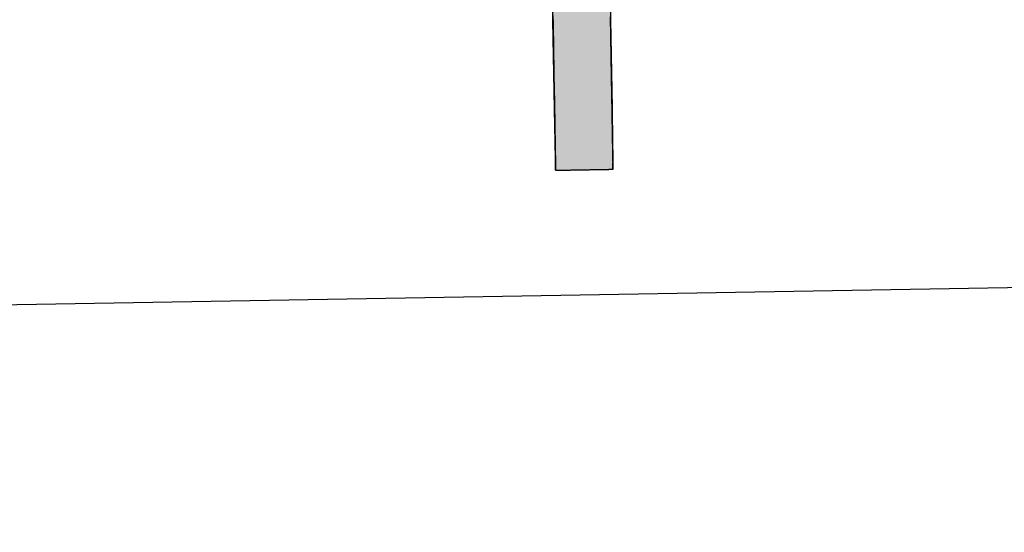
# Model space of a CAD drawing. Extents: x 562 to 7231, y 5567 to 12226.
# Tile 11 of 54: x 3260 to 3370, y 7998 to 8055. Entities that reach past the tile are written whole.
import ezdxf

# ---------------------------------------------------------------- set-up
doc = ezdxf.new("R2010")
doc.units = 0
doc.layers.get('0').update_dxf_attribs({"linetype": 'CONTINUOUS'})
doc.layers.add('LOGO', color=7, linetype='CONTINUOUS')

# ---------------------------------------------------------------- blocks, each defined once
blk = doc.blocks.new('*U39')
at = {"layer": 'LOGO', "color": 30, "linetype": 'CONTINUOUS'}
for p, q in [((32.431, 7.589), (33.366, 7.774)), ((33.366, 7.774), (34.533, 7.589)), ((32.091, 7.521), (32.431, 7.589)), ((34.533, 7.589), (34.653, 7.521)), ((29.793, 7.525), (29.803, 7.555)), ((29.793, 7.11), (29.793, 7.525)), ((30.642, 7.555), (30.642, 7.525)), ((30.642, 7.525), (30.642, 7.11)), ((31.467, 7.073), (32.091, 7.521)), ((34.653, 7.521), (35.451, 7.073)), ((29.793, 7.101), (29.793, 7.11)), ((30.642, 7.11), (30.642, 7.101)), ((29.793, 6.344), (29.793, 7.101)), ((30.642, 7.101), (30.642, 6.344)), ((31.259, 6.924), (31.356, 6.994)), ((31.356, 6.994), (31.467, 7.073)), ((35.451, 7.073), (35.519, 6.994)), ((35.519, 6.994), (35.579, 6.924)), ((30.901, 6.517), (31.101, 6.811)), ((31.101, 6.811), (31.153, 6.848)), ((31.153, 6.848), (31.259, 6.924)), ((32.295, 6.811), (31.738, 6.517)), ((32.365, 6.848), (32.295, 6.811)), ((32.79, 6.924), (32.365, 6.848)), ((34.609, 6.644), (33.977, 6.924)), ((35.579, 6.924), (35.819, 6.644)), ((34.996, 6.291), (34.609, 6.644)), ((35.819, 6.644), (36.123, 6.291)), ((30.759, 6.307), (30.901, 6.517)), ((31.738, 6.517), (31.54, 6.307)), ((29.793, 6.285), (29.793, 6.344)), ((30.642, 6.344), (30.643, 6.285)), ((29.793, 6.12), (29.793, 6.285)), ((30.643, 6.285), (30.644, 6.12)), ((30.672, 6.12), (30.759, 6.307)), ((31.54, 6.307), (31.362, 6.12)), ((35.102, 6.194), (34.996, 6.291)), ((35.528, 5.304), (35.102, 6.194)), ((36.123, 6.291), (36.166, 6.194)), ((36.166, 6.194), (36.555, 5.304)), ((29.793, 6.03), (29.793, 6.12)), ((29.793, 5.154), (29.793, 6.03)), ((31.278, 6.03), (30.951, 5.154)), ((31.362, 6.12), (31.278, 6.03)), ((35.701, 4.941), (35.528, 5.304)), ((36.555, 5.304), (36.618, 4.941)), ((29.793, 4.711), (29.793, 5.154)), ((30.951, 5.154), (30.786, 4.711)), ((35.821, 4.219), (35.701, 4.941)), ((36.618, 4.941), (36.742, 4.219)), ((29.793, 3.189), (29.793, 4.711)), ((30.786, 4.711), (30.749, 3.189)), ((35.823, 4.174), (35.821, 4.219)), ((35.84, 3.851), (35.823, 4.174)), ((36.75, 4.174), (36.739, 3.851)), ((36.742, 4.219), (36.75, 4.174)), ((35.84, 3.777), (35.84, 3.851)), ((36.739, 3.851), (36.737, 3.777)), ((35.72, 2.992), (35.84, 3.777)), ((36.737, 3.777), (36.711, 2.992)), ((29.793, 2.379), (29.793, 3.189)), ((30.749, 3.189), (30.992, 2.379)), ((35.62, 2.336), (35.72, 2.992)), ((36.711, 2.992), (36.546, 2.336)), ((29.793, 1.816), (29.793, 2.379)), ((30.992, 2.379), (31.16, 1.816)), ((35.362, 1.903), (35.62, 2.336)), ((36.546, 2.336), (36.438, 1.903)), ((34.921, 1.162), (35.362, 1.903)), ((36.438, 1.903), (36.029, 1.162)), ((29.793, 1.434), (29.793, 1.816)), ((31.16, 1.816), (31.438, 1.434)), ((29.793, 1.253), (29.793, 1.434)), ((30.716, 1.434), (30.716, 1.253)), ((30.869, 1.258), (30.745, 1.434)), ((31.438, 1.434), (31.566, 1.258)), ((29.793, 0.453), (29.793, 1.253)), ((30.716, 1.253), (30.716, 0.453)), ((31.165, 0.839), (30.869, 1.258)), ((31.566, 1.258), (32.124, 0.839)), ((34.658, 0.977), (34.921, 1.162)), ((36.029, 1.162), (35.926, 0.977)), ((34.373, 0.775), (34.658, 0.977)), ((35.926, 0.977), (35.709, 0.775)), ((31.335, 0.598), (31.165, 0.839)), ((32.124, 0.839), (32.847, 0.598)), ((33.683, 0.575), (34.373, 0.775)), ((35.709, 0.775), (35.494, 0.575)), ((31.352, 0.575), (31.335, 0.598)), ((31.451, 0.435), (31.352, 0.575)), ((32.847, 0.598), (33.683, 0.575)), ((35.494, 0.575), (35.343, 0.435)), ((29.793, -0.396), (29.793, 0.453)), ((30.716, 0.453), (30.716, -0.396)), ((31.764, 0.276), (31.451, 0.435)), ((35.343, 0.435), (35.172, 0.276)), ((32.536, -0.114), (31.764, 0.276)), ((35.172, 0.276), (34.225, -0.114)), ((32.674, -0.136), (32.536, -0.114)), ((33.155, -0.214), (32.674, -0.136)), ((34.172, -0.136), (33.587, -0.214)), ((34.225, -0.114), (34.172, -0.136)), ((33.578, -0.215), (33.155, -0.214)), ((33.587, -0.214), (33.578, -0.215)), ((29.793, -0.681), (29.793, -0.396)), ((30.716, -0.396), (30.716, -0.681)), ((29.793, -1.528), (29.793, -0.681)), ((30.716, -0.681), (30.716, -1.528)), ((29.793, -1.816), (29.793, -1.528)), ((30.716, -1.528), (30.716, -1.816)), ((29.793, -2.352), (29.793, -1.816)), ((30.716, -1.816), (30.716, -2.352)), ((29.793, -2.615), (29.793, -2.352)), ((30.716, -2.352), (30.716, -2.615)), ((29.793, -2.767), (29.793, -2.615)), ((30.716, -2.615), (30.707, -2.767)), ((29.793, -2.797), (29.793, -2.767)), ((30.707, -2.767), (30.705, -2.797))]:
    blk.add_line(p, q, dxfattribs=at)
at = {"layer": 'LOGO', "color": 30, "linetype": 'CONTINUOUS', "extrusion": (0, 0, -1)}
for points in [[(-33.366, 7.774), (-34.533, 7.589), (-32.431, 7.589)], [(-32.431, 7.589), (-34.653, 7.521), (-32.091, 7.521)], [(-32.431, 7.589), (-34.533, 7.589), (-34.653, 7.521)], [(-29.803, 7.555), (-30.642, 7.525), (-29.793, 7.525)], [(-29.793, 7.525), (-30.642, 7.11), (-29.793, 7.11)], [(-29.793, 7.525), (-30.642, 7.525), (-30.642, 7.11)], [(-29.803, 7.555), (-30.642, 7.555), (-30.642, 7.525)], [(-32.091, 7.521), (-35.451, 7.073), (-31.467, 7.073)], [(-32.091, 7.521), (-34.653, 7.521), (-35.451, 7.073)], [(-29.793, 7.11), (-30.642, 7.101), (-29.793, 7.101)], [(-29.793, 7.11), (-30.642, 7.11), (-30.642, 7.101)], [(-29.793, 7.101), (-30.642, 6.344), (-29.793, 6.344)], [(-29.793, 7.101), (-30.642, 7.101), (-30.642, 6.344)], [(-31.356, 6.994), (-32.79, 6.924), (-31.259, 6.924)], [(-31.467, 7.073), (-35.519, 6.994), (-31.356, 6.994)], [(-31.356, 6.994), (-33.179, 6.994), (-32.79, 6.924)], [(-31.467, 7.073), (-35.451, 7.073), (-35.519, 6.994)], [(-33.179, 6.994), (-35.579, 6.924), (-33.977, 6.924)], [(-33.179, 6.994), (-35.519, 6.994), (-35.579, 6.924)], [(-31.101, 6.811), (-31.738, 6.517), (-30.901, 6.517)], [(-31.153, 6.848), (-32.295, 6.811), (-31.101, 6.811)], [(-31.101, 6.811), (-32.295, 6.811), (-31.738, 6.517)], [(-31.259, 6.924), (-32.365, 6.848), (-31.153, 6.848)], [(-31.153, 6.848), (-32.365, 6.848), (-32.295, 6.811)], [(-31.259, 6.924), (-32.79, 6.924), (-32.365, 6.848)], [(-33.977, 6.924), (-35.819, 6.644), (-34.609, 6.644)], [(-33.977, 6.924), (-35.579, 6.924), (-35.819, 6.644)], [(-34.609, 6.644), (-36.123, 6.291), (-34.996, 6.291)], [(-34.609, 6.644), (-35.819, 6.644), (-36.123, 6.291)], [(-30.901, 6.517), (-31.54, 6.307), (-30.759, 6.307)], [(-30.901, 6.517), (-31.738, 6.517), (-31.54, 6.307)], [(-29.793, 6.344), (-30.643, 6.285), (-29.793, 6.285)], [(-29.793, 6.344), (-30.642, 6.344), (-30.643, 6.285)], [(-29.793, 6.285), (-30.644, 6.12), (-29.793, 6.12)], [(-29.793, 6.285), (-30.643, 6.285), (-30.644, 6.12)], [(-30.759, 6.307), (-31.362, 6.12), (-30.672, 6.12)], [(-30.759, 6.307), (-31.54, 6.307), (-31.362, 6.12)], [(-34.996, 6.291), (-36.166, 6.194), (-35.102, 6.194)], [(-34.996, 6.291), (-36.123, 6.291), (-36.166, 6.194)], [(-35.102, 6.194), (-36.555, 5.304), (-35.528, 5.304)], [(-35.102, 6.194), (-36.166, 6.194), (-36.555, 5.304)], [(-29.793, 6.12), (-31.278, 6.03), (-29.793, 6.03)], [(-29.793, 6.12), (-31.362, 6.12), (-31.278, 6.03)], [(-29.793, 6.03), (-30.951, 5.154), (-29.793, 5.154)], [(-29.793, 6.03), (-31.278, 6.03), (-30.951, 5.154)], [(-35.528, 5.304), (-36.618, 4.941), (-35.701, 4.941)], [(-35.528, 5.304), (-36.555, 5.304), (-36.618, 4.941)], [(-29.793, 5.154), (-30.786, 4.711), (-29.793, 4.711)], [(-29.793, 5.154), (-30.951, 5.154), (-30.786, 4.711)], [(-35.701, 4.941), (-36.742, 4.219), (-35.821, 4.219)], [(-35.701, 4.941), (-36.618, 4.941), (-36.742, 4.219)], [(-29.793, 4.711), (-30.749, 3.189), (-29.793, 3.189)], [(-29.793, 4.711), (-30.786, 4.711), (-30.749, 3.189)], [(-35.821, 4.219), (-36.75, 4.174), (-35.823, 4.174)], [(-35.821, 4.219), (-36.742, 4.219), (-36.75, 4.174)], [(-35.823, 4.174), (-36.739, 3.851), (-35.84, 3.851)], [(-35.823, 4.174), (-36.75, 4.174), (-36.739, 3.851)], [(-35.84, 3.851), (-36.737, 3.777), (-35.84, 3.777)], [(-35.84, 3.851), (-36.739, 3.851), (-36.737, 3.777)], [(-35.84, 3.777), (-36.711, 2.992), (-35.72, 2.992)], [(-35.84, 3.777), (-36.737, 3.777), (-36.711, 2.992)], [(-29.793, 3.189), (-30.992, 2.379), (-29.793, 2.379)], [(-29.793, 3.189), (-30.749, 3.189), (-30.992, 2.379)], [(-35.72, 2.992), (-36.546, 2.336), (-35.62, 2.336)], [(-35.72, 2.992), (-36.711, 2.992), (-36.546, 2.336)], [(-29.793, 2.379), (-31.16, 1.816), (-29.793, 1.816)], [(-29.793, 2.379), (-30.992, 2.379), (-31.16, 1.816)], [(-35.62, 2.336), (-36.438, 1.903), (-35.362, 1.903)], [(-35.62, 2.336), (-36.546, 2.336), (-36.438, 1.903)], [(-35.362, 1.903), (-36.029, 1.162), (-34.921, 1.162)], [(-35.362, 1.903), (-36.438, 1.903), (-36.029, 1.162)], [(-29.793, 1.816), (-31.438, 1.434), (-29.793, 1.434)], [(-29.793, 1.816), (-31.16, 1.816), (-31.438, 1.434)], [(-29.793, 1.434), (-30.716, 1.253), (-29.793, 1.253)], [(-29.793, 1.434), (-30.716, 1.434), (-30.716, 1.253)], [(-30.745, 1.434), (-31.566, 1.258), (-30.869, 1.258)], [(-30.745, 1.434), (-31.438, 1.434), (-31.566, 1.258)], [(-29.793, 1.253), (-30.716, 0.453), (-29.793, 0.453)], [(-29.793, 1.253), (-30.716, 1.253), (-30.716, 0.453)], [(-30.869, 1.258), (-32.124, 0.839), (-31.165, 0.839)], [(-30.869, 1.258), (-31.566, 1.258), (-32.124, 0.839)], [(-34.921, 1.162), (-35.926, 0.977), (-34.658, 0.977)], [(-34.921, 1.162), (-36.029, 1.162), (-35.926, 0.977)], [(-34.658, 0.977), (-35.709, 0.775), (-34.373, 0.775)], [(-34.658, 0.977), (-35.926, 0.977), (-35.709, 0.775)], [(-31.165, 0.839), (-32.847, 0.598), (-31.335, 0.598)], [(-31.165, 0.839), (-32.124, 0.839), (-32.847, 0.598)], [(-34.373, 0.775), (-35.494, 0.575), (-33.683, 0.575)], [(-34.373, 0.775), (-35.709, 0.775), (-35.494, 0.575)], [(-31.335, 0.598), (-33.683, 0.575), (-31.352, 0.575)], [(-31.335, 0.598), (-32.847, 0.598), (-33.683, 0.575)], [(-31.352, 0.575), (-35.343, 0.435), (-31.451, 0.435)], [(-31.352, 0.575), (-35.494, 0.575), (-35.343, 0.435)], [(-29.793, 0.453), (-30.716, -0.396), (-29.793, -0.396)], [(-29.793, 0.453), (-30.716, 0.453), (-30.716, -0.396)], [(-31.451, 0.435), (-35.172, 0.276), (-31.764, 0.276)], [(-31.451, 0.435), (-35.343, 0.435), (-35.172, 0.276)], [(-31.764, 0.276), (-34.225, -0.114), (-32.536, -0.114)], [(-31.764, 0.276), (-35.172, 0.276), (-34.225, -0.114)], [(-32.536, -0.114), (-34.172, -0.136), (-32.674, -0.136)], [(-32.536, -0.114), (-34.225, -0.114), (-34.172, -0.136)], [(-32.674, -0.136), (-33.587, -0.214), (-33.155, -0.214)], [(-32.674, -0.136), (-34.172, -0.136), (-33.587, -0.214)], [(-33.155, -0.214), (-33.587, -0.214), (-33.578, -0.215)], [(-29.793, -0.396), (-30.716, -0.681), (-29.793, -0.681)], [(-29.793, -0.396), (-30.716, -0.396), (-30.716, -0.681)], [(-29.793, -0.681), (-30.716, -1.528), (-29.793, -1.528)], [(-29.793, -0.681), (-30.716, -0.681), (-30.716, -1.528)], [(-29.793, -1.528), (-30.716, -1.816), (-29.793, -1.816)], [(-29.793, -1.528), (-30.716, -1.528), (-30.716, -1.816)], [(-29.793, -1.816), (-30.716, -2.352), (-29.793, -2.352)], [(-29.793, -1.816), (-30.716, -1.816), (-30.716, -2.352)], [(-29.793, -2.352), (-30.716, -2.615), (-29.793, -2.615)], [(-29.793, -2.352), (-30.716, -2.352), (-30.716, -2.615)], [(-29.793, -2.615), (-30.707, -2.767), (-29.793, -2.767)], [(-29.793, -2.615), (-30.716, -2.615), (-30.707, -2.767)], [(-29.793, -2.767), (-30.705, -2.797), (-29.793, -2.797)], [(-29.793, -2.767), (-30.707, -2.767), (-30.705, -2.797)]]:
    blk.add_solid(points, dxfattribs=at)
blk = doc.blocks.new('KLAUS')
at = {"layer": 'LOGO'}
for points in [[(29.793, -2.797, 0), (29.794, -2.797, 0), (29.794, -2.797, 0), (29.796, -2.797, 0), (29.798, -2.797, 0), (29.8, -2.797, 0), (29.803, -2.797, 0), (29.806, -2.797, 0), (29.81, -2.797, 0), (29.815, -2.797, 0), (29.82, -2.797, 0), (29.825, -2.797, 0), (29.831, -2.797, 0), (29.837, -2.797, 0), (29.844, -2.797, 0), (29.851, -2.797, 0), (29.858, -2.797, 0), (29.866, -2.797, 0), (29.874, -2.797, 0), (29.883, -2.797, 0), (29.892, -2.797, 0), (29.901, -2.797, 0), (29.91, -2.797, 0), (29.92, -2.797, 0), (29.931, -2.797, 0), (29.941, -2.797, 0), (29.952, -2.797, 0), (29.963, -2.797, 0), (29.974, -2.797, 0), (29.986, -2.797, 0), (29.997, -2.797, 0), (30.009, -2.797, 0), (30.022, -2.797, 0), (30.034, -2.797, 0), (30.047, -2.797, 0), (30.059, -2.797, 0), (30.072, -2.797, 0), (30.085, -2.797, 0), (30.099, -2.797, 0), (30.112, -2.797, 0), (30.125, -2.797, 0), (30.139, -2.797, 0), (30.153, -2.797, 0), (30.167, -2.797, 0), (30.18, -2.797, 0), (30.194, -2.797, 0), (30.208, -2.797, 0), (30.222, -2.797, 0), (30.236, -2.797, 0), (30.25, -2.797, 0), (30.264, -2.797, 0), (30.278, -2.797, 0), (30.292, -2.797, 0), (30.306, -2.797, 0), (30.32, -2.797, 0), (30.334, -2.797, 0), (30.348, -2.797, 0), (30.362, -2.797, 0), (30.375, -2.797, 0), (30.389, -2.797, 0), (30.402, -2.797, 0), (30.416, -2.797, 0), (30.429, -2.797, 0), (30.442, -2.797, 0), (30.455, -2.797, 0), (30.467, -2.797, 0), (30.48, -2.797, 0), (30.492, -2.797, 0), (30.504, -2.797, 0), (30.516, -2.797, 0), (30.528, -2.797, 0), (30.539, -2.797, 0), (30.551, -2.797, 0), (30.561, -2.797, 0), (30.572, -2.797, 0), (30.582, -2.797, 0), (30.593, -2.797, 0), (30.602, -2.797, 0), (30.612, -2.797, 0), (30.621, -2.797, 0), (30.63, -2.797, 0), (30.638, -2.797, 0), (30.646, -2.797, 0), (30.654, -2.797, 0), (30.661, -2.797, 0), (30.668, -2.797, 0), (30.674, -2.797, 0), (30.68, -2.797, 0), (30.686, -2.797, 0), (30.691, -2.797, 0), (30.696, -2.797, 0), (30.7, -2.797, 0), (30.704, -2.797, 0), (30.707, -2.797, 0), (30.71, -2.797, 0), (30.712, -2.797, 0), (30.714, -2.797, 0), (30.715, -2.797, 0), (30.715, -2.797, 0), (30.716, -2.797, 0), (30.716, -2.795, 0), (30.716, -2.79, 0), (30.716, -2.782, 0), (30.716, -2.772, 0), (30.716, -2.76, 0), (30.716, -2.746, 0), (30.716, -2.729, 0), (30.716, -2.71, 0), (30.716, -2.689, 0), (30.716, -2.665, 0), (30.716, -2.64, 0), (30.716, -2.613, 0), (30.716, -2.583, 0), (30.716, -2.552, 0), (30.716, -2.519, 0), (30.716, -2.484, 0), (30.716, -2.448, 0), (30.716, -2.409, 0), (30.716, -2.369, 0), (30.716, -2.328, 0), (30.716, -2.285, 0), (30.716, -2.24, 0), (30.716, -2.194, 0), (30.716, -2.147, 0), (30.716, -2.098, 0), (30.716, -2.048, 0), (30.716, -1.997, 0), (30.716, -1.945, 0), (30.716, -1.892, 0), (30.716, -1.837, 0), (30.716, -1.782, 0), (30.716, -1.725, 0), (30.716, -1.668, 0), (30.716, -1.61, 0), (30.716, -1.551, 0), (30.716, -1.491, 0), (30.716, -1.431, 0), (30.716, -1.37, 0), (30.716, -1.309, 0), (30.716, -1.247, 0), (30.716, -1.184, 0), (30.716, -1.121, 0), (30.716, -1.058, 0), (30.716, -0.994, 0), (30.716, -0.93, 0), (30.716, -0.866, 0), (30.716, -0.802, 0), (30.716, -0.738, 0), (30.716, -0.673, 0), (30.716, -0.609, 0), (30.716, -0.545, 0), (30.716, -0.48, 0), (30.716, -0.416, 0), (30.716, -0.353, 0)], [(29.793, -0.313, 0), (29.793, -0.449, 0), (29.793, -0.582, 0), (29.793, -0.713, 0), (29.793, -0.841, 0), (29.793, -0.966, 0), (29.793, -1.088, 0), (29.793, -1.207, 0), (29.793, -1.322, 0), (29.793, -1.435, 0), (29.793, -1.544, 0), (29.793, -1.649, 0), (29.793, -1.751, 0), (29.793, -1.848, 0), (29.793, -1.942, 0), (29.793, -2.032, 0), (29.793, -2.117, 0), (29.793, -2.198, 0), (29.793, -2.274, 0), (29.793, -2.346, 0), (29.793, -2.413, 0), (29.793, -2.475, 0), (29.793, -2.532, 0), (29.793, -2.584, 0), (29.793, -2.63, 0), (29.793, -2.671, 0), (29.793, -2.707, 0), (29.793, -2.737, 0), (29.793, -2.761, 0), (29.793, -2.779, 0), (29.793, -2.791, 0), (29.793, -2.797, 0), (29.793, -2.797, 0), (29.793, -2.797, 0), (29.793, -2.797, 0), (29.793, -2.797, 0), (29.793, -2.797, 0), (29.793, -2.797, 0), (29.793, -2.797, 0), (29.793, -2.797, 0), (29.793, -2.797, 0), (29.793, -2.797, 0), (29.793, -2.797, 0), (29.793, -2.797, 0), (29.793, -2.797, 0), (29.793, -2.797, 0), (29.793, -2.797, 0), (29.793, -2.797, 0), (29.793, -2.797, 0), (29.793, -2.797, 0), (29.793, -2.797, 0), (29.793, -2.797, 0), (29.793, -2.797, 0), (29.793, -2.797, 0), (29.793, -2.797, 0), (29.793, -2.797, 0), (29.793, -2.797, 0), (29.793, -2.797, 0), (29.793, -2.797, 0), (29.793, -2.797, 0), (29.793, -2.797, 0), (29.793, -2.797, 0), (29.793, -2.797, 0), (29.793, -2.797, 0), (29.793, -2.797, 0), (29.793, -2.797, 0), (29.793, -2.797, 0), (29.793, -2.797, 0), (29.793, -2.797, 0), (29.793, -2.797, 0), (29.793, -2.797, 0), (29.793, -2.797, 0), (29.793, -2.797, 0), (29.793, -2.797, 0), (29.793, -2.797, 0), (29.793, -2.797, 0), (29.793, -2.797, 0), (29.793, -2.797, 0), (29.793, -2.797, 0), (29.793, -2.797, 0), (29.793, -2.797, 0), (29.793, -2.797, 0), (29.793, -2.797, 0), (29.793, -2.797, 0), (29.793, -2.797, 0), (29.793, -2.797, 0), (29.793, -2.797, 0), (29.793, -2.797, 0), (29.793, -2.797, 0), (29.793, -2.797, 0), (29.793, -2.797, 0), (29.793, -2.797, 0), (29.793, -2.797, 0), (29.793, -2.797, 0), (29.793, -2.797, 0), (29.793, -2.797, 0), (29.793, -2.797, 0), (29.793, -2.797, 0), (29.793, -2.797, 0), (29.793, -2.797, 0), (29.793, -2.797, 0), (29.793, -2.797, 0), (29.793, -2.797, 0), (29.793, -2.797, 0), (29.793, -2.797, 0), (29.793, -2.797, 0), (29.793, -2.797, 0), (29.793, -2.797, 0), (29.793, -2.797, 0), (29.793, -2.797, 0), (29.793, -2.797, 0), (29.793, -2.797, 0), (29.793, -2.797, 0), (29.793, -2.797, 0), (29.793, -2.797, 0), (29.793, -2.797, 0), (29.793, -2.797, 0), (29.793, -2.797, 0), (29.793, -2.797, 0), (29.793, -2.797, 0), (29.793, -2.797, 0), (29.793, -2.797, 0), (29.793, -2.797, 0), (29.793, -2.797, 0), (29.793, -2.797, 0), (29.793, -2.797, 0), (29.793, -2.797, 0), (29.793, -2.797, 0), (29.793, -2.797, 0), (29.793, -2.797, 0), (29.793, -2.797, 0)]]:
    blk.add_polyline3d(points, dxfattribs=at)
at = {"layer": 'LOGO', "color": 30, "linetype": 'CONTINUOUS'}
blk.add_blockref('*U39', (0, 0), dxfattribs=at)

msp = doc.modelspace()

# ---------------------------------------------------------------- linework, layer by layer
msp.add_line((4146.361, 8039.156), (1812.775, 7998.423))

# ---------------------------------------------------------------- block references
at = {"xscale": 6.929133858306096, "yscale": 6.929133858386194, "zscale": 6.929133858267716, "rotation": 0.9999999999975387}
msp.add_blockref('KLAUS', (3113, 8054.426), dxfattribs=at)

doc.saveas('drawing.dxf')
